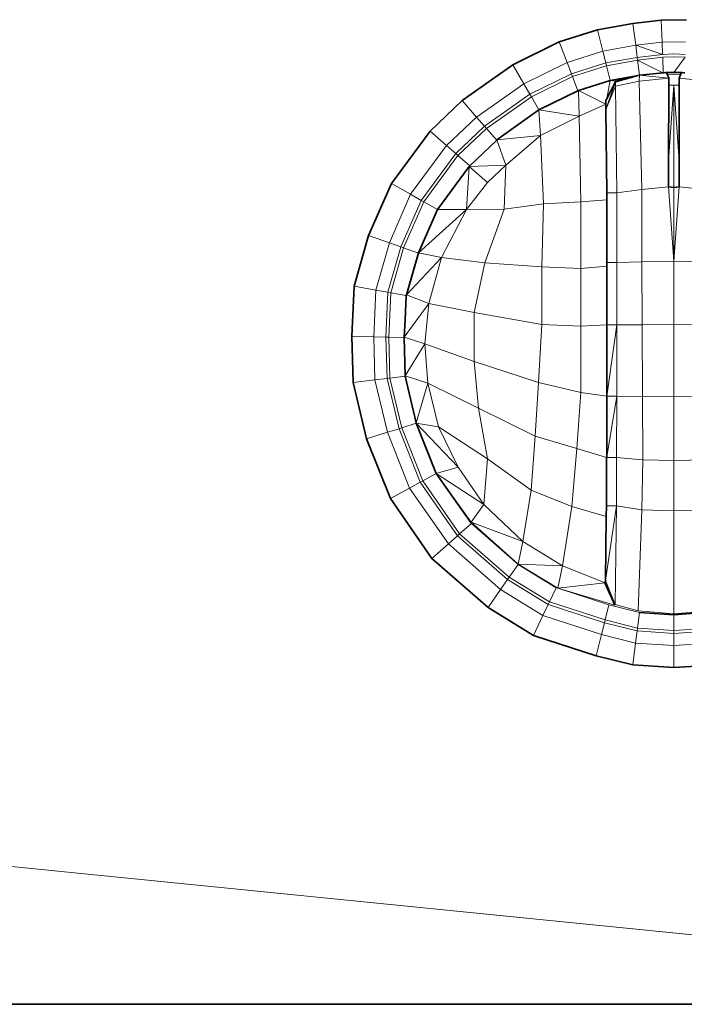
# Model space of a CAD drawing. Header units: inches. Extents: x 0 to 12.9, y 0 to 8.3.
# Tile 23 of 33: x 5.168 to 5.384, y 6.266 to 6.585. Entities that reach past the tile are written whole.
import ezdxf

# ---------------------------------------------------------------- set-up
doc = ezdxf.new("R2010")
doc.units = ezdxf.units.IN
doc.header["$MEASUREMENT"] = 0

# ---------------------------------------------------------------- blocks, each defined once
blk = doc.blocks.new('MODEL_0')
at = {"lineweight": 0}
for p, q in [((5.37626, 6.58499), (5.36706, 6.5839)), ((5.36706, 6.5839), (5.37626, 6.58499)), ((5.38034, 6.58515), (5.37626, 6.58499)), ((5.37626, 6.58499), (5.37654, 6.57785)), ((5.38443, 6.58499), (5.38034, 6.58515)), ((5.35562, 6.58189), (5.34317, 6.57795)), ((5.34317, 6.57795), (5.35562, 6.58189)), ((5.36706, 6.5839), (5.35562, 6.58189)), ((5.35562, 6.58189), (5.36706, 6.5839)), ((5.35562, 6.58189), (5.3573, 6.57497)), ((5.3573, 6.57497), (5.35562, 6.58189)), ((5.36706, 6.5839), (5.36797, 6.57684)), ((5.36797, 6.57684), (5.36706, 6.5839)), ((5.34317, 6.57795), (5.32817, 6.5705)), ((5.32817, 6.5705), (5.34317, 6.57795)), ((5.34317, 6.57795), (5.3457, 6.57129)), ((5.3457, 6.57129), (5.34317, 6.57795)), ((5.3573, 6.57497), (5.36797, 6.57684)), ((5.36797, 6.57684), (5.3573, 6.57497)), ((5.36797, 6.57684), (5.37654, 6.57785)), ((5.37654, 6.57785), (5.36797, 6.57684)), ((5.36797, 6.57684), (5.36847, 6.57293)), ((5.36847, 6.57293), (5.36797, 6.57684)), ((5.36797, 6.57684), (5.37669, 6.5739)), ((5.37669, 6.5739), (5.36797, 6.57684)), ((5.37654, 6.57785), (5.37669, 6.5739)), ((5.3457, 6.57129), (5.3573, 6.57497)), ((5.3573, 6.57497), (5.3457, 6.57129)), ((5.3573, 6.57497), (5.35824, 6.57113)), ((5.35824, 6.57113), (5.3573, 6.57497)), ((5.35824, 6.57113), (5.36847, 6.57293)), ((5.36847, 6.57293), (5.35824, 6.57113)), ((5.35845, 6.57023), (5.36859, 6.57201)), ((5.36859, 6.57201), (5.35845, 6.57023)), ((5.37669, 6.5739), (5.36847, 6.57293)), ((5.36847, 6.57293), (5.36859, 6.57201)), ((5.36859, 6.57201), (5.37673, 6.57297)), ((5.36859, 6.57201), (5.36915, 6.56712)), ((5.36915, 6.56712), (5.36859, 6.57201)), ((5.36859, 6.57201), (5.37679, 6.56789)), ((5.37679, 6.56789), (5.36859, 6.57201)), ((5.37673, 6.57297), (5.37691, 6.5679)), ((5.38034, 6.56801), (5.38396, 6.57297)), ((5.32817, 6.5705), (5.31171, 6.55891)), ((5.31171, 6.55891), (5.32817, 6.5705)), ((5.32817, 6.5705), (5.33172, 6.56435)), ((5.33172, 6.56435), (5.32817, 6.5705)), ((5.33172, 6.56435), (5.3457, 6.57129)), ((5.3457, 6.57129), (5.33172, 6.56435)), ((5.3457, 6.57129), (5.3471, 6.56761)), ((5.3471, 6.56761), (5.3457, 6.57129)), ((5.3471, 6.56761), (5.35824, 6.57113)), ((5.35824, 6.57113), (5.3471, 6.56761)), ((5.34743, 6.56674), (5.35845, 6.57023)), ((5.35845, 6.57023), (5.34743, 6.56674)), ((5.35824, 6.57113), (5.35845, 6.57023)), ((5.35845, 6.57023), (5.35824, 6.57113)), ((5.35845, 6.57023), (5.35965, 6.56543)), ((5.35965, 6.56543), (5.35845, 6.57023)), ((5.33368, 6.56094), (5.3471, 6.56761)), ((5.3471, 6.56761), (5.33368, 6.56094)), ((5.33415, 6.56014), (5.34743, 6.56674)), ((5.34743, 6.56674), (5.33415, 6.56014)), ((5.3471, 6.56761), (5.34743, 6.56674)), ((5.34743, 6.56674), (5.3471, 6.56761)), ((5.34743, 6.56674), (5.34919, 6.56211)), ((5.34919, 6.56211), (5.34743, 6.56674)), ((5.35965, 6.56543), (5.3494, 6.56221)), ((5.3494, 6.56221), (5.35965, 6.56543)), ((5.35965, 6.56543), (5.35861, 6.55957)), ((5.35965, 6.56543), (5.36878, 6.56701)), ((5.36878, 6.56701), (5.35965, 6.56543)), ((5.3614, 6.56519), (5.35965, 6.56543)), ((5.36878, 6.56701), (5.3614, 6.56519)), ((5.36915, 6.56712), (5.36878, 6.56701)), ((5.36907, 6.56524), (5.36915, 6.56712)), ((5.36907, 6.56524), (5.37867, 6.56613)), ((5.37867, 6.56613), (5.36907, 6.56524)), ((5.36915, 6.56712), (5.37574, 6.56778)), ((5.37574, 6.56778), (5.36915, 6.56712)), ((5.36915, 6.56712), (5.37867, 6.56613)), ((5.37867, 6.56613), (5.36915, 6.56712)), ((5.37574, 6.56778), (5.37592, 6.5678)), ((5.37592, 6.5678), (5.37574, 6.56778)), ((5.37592, 6.5678), (5.37679, 6.56789)), ((5.37679, 6.56789), (5.37592, 6.5678)), ((5.37679, 6.56789), (5.37691, 6.5679)), ((5.37691, 6.5679), (5.37679, 6.56789)), ((5.37691, 6.5679), (5.37715, 6.56792)), ((5.37715, 6.56792), (5.37764, 6.56798)), ((5.37764, 6.56798), (5.3779, 6.56799)), ((5.3779, 6.56799), (5.37813, 6.56743)), ((5.37813, 6.56743), (5.37867, 6.56613)), ((5.37867, 6.56613), (5.37867, 6.56401)), ((5.38128, 6.568), (5.38034, 6.56801)), ((5.38279, 6.568), (5.38128, 6.568)), ((5.38202, 6.56387), (5.38201, 6.56613)), ((5.38201, 6.56613), (5.39161, 6.56524)), ((5.38291, 6.56799), (5.38279, 6.568)), ((5.38304, 6.56798), (5.38291, 6.56799)), ((5.38367, 6.56791), (5.38304, 6.56798)), ((5.38389, 6.56789), (5.38367, 6.56791)), ((5.31637, 6.55355), (5.33172, 6.56435)), ((5.33172, 6.56435), (5.31637, 6.55355)), ((5.33172, 6.56435), (5.33368, 6.56094)), ((5.33368, 6.56094), (5.33172, 6.56435)), ((5.35827, 6.55601), (5.3614, 6.56498)), ((5.3614, 6.56498), (5.35827, 6.55601)), ((5.35827, 6.55601), (5.3614, 6.56359)), ((5.3614, 6.56359), (5.35827, 6.55601)), ((5.35861, 6.55957), (5.3614, 6.56498)), ((5.3614, 6.56359), (5.36907, 6.56524)), ((5.3614, 6.56498), (5.3614, 6.56359)), ((5.36181, 6.52896), (5.3614, 6.56359)), ((5.3614, 6.56359), (5.36181, 6.52896)), ((5.36992, 6.53007), (5.36907, 6.56524)), ((5.36907, 6.56524), (5.36992, 6.53007)), ((5.37867, 6.56387), (5.37865, 6.53932)), ((5.37865, 6.53932), (5.38034, 6.56387)), ((5.38034, 6.56387), (5.37865, 6.53932)), ((5.37865, 6.53932), (5.37867, 6.56387)), ((5.37867, 6.56401), (5.37867, 6.56387)), ((5.37867, 6.56387), (5.38034, 6.56387)), ((5.38034, 6.53068), (5.38034, 6.56387)), ((5.38034, 6.56387), (5.38204, 6.53932)), ((5.38034, 6.56387), (5.38034, 6.53068)), ((5.38204, 6.53932), (5.38034, 6.56387)), ((5.38034, 6.56387), (5.38202, 6.56387)), ((5.38204, 6.53932), (5.38202, 6.56387)), ((5.38202, 6.56387), (5.38204, 6.53932)), ((5.31896, 6.55058), (5.33368, 6.56094)), ((5.33368, 6.56094), (5.31896, 6.55058)), ((5.31956, 6.54988), (5.33415, 6.56014)), ((5.33415, 6.56014), (5.31956, 6.54988)), ((5.33368, 6.56094), (5.33415, 6.56014)), ((5.33415, 6.56014), (5.33368, 6.56094)), ((5.33415, 6.56014), (5.33658, 6.5559)), ((5.33658, 6.5559), (5.33415, 6.56014)), ((5.33658, 6.5559), (5.34919, 6.56211)), ((5.34919, 6.56211), (5.33658, 6.5559)), ((5.34919, 6.56211), (5.3494, 6.56221)), ((5.3494, 6.56221), (5.34919, 6.56211)), ((5.34962, 6.55389), (5.3494, 6.56221)), ((5.3494, 6.56221), (5.35827, 6.55773)), ((5.3494, 6.56221), (5.34962, 6.55389)), ((5.35827, 6.55773), (5.3494, 6.56221)), ((5.35861, 6.55957), (5.35826, 6.55888)), ((5.35826, 6.55888), (5.35861, 6.55957)), ((5.31171, 6.55891), (5.30126, 6.54899)), ((5.30126, 6.54899), (5.31171, 6.55891)), ((5.31171, 6.55891), (5.31637, 6.55355)), ((5.31637, 6.55355), (5.31171, 6.55891)), ((5.33658, 6.5559), (5.32298, 6.54616)), ((5.32298, 6.54616), (5.33658, 6.5559)), ((5.33704, 6.54764), (5.33658, 6.5559)), ((5.33658, 6.5559), (5.34962, 6.55389)), ((5.33658, 6.5559), (5.33704, 6.54764)), ((5.34962, 6.55389), (5.33658, 6.5559)), ((5.34962, 6.55389), (5.35827, 6.55773)), ((5.35827, 6.55773), (5.34962, 6.55389)), ((5.35826, 6.55888), (5.35827, 6.55773)), ((5.35827, 6.55773), (5.35826, 6.55888)), ((5.35827, 6.55773), (5.35827, 6.55601)), ((5.35827, 6.55601), (5.35827, 6.55773)), ((5.35827, 6.55601), (5.35859, 6.52896)), ((5.35859, 6.52896), (5.35827, 6.55601)), ((5.30663, 6.54431), (5.31637, 6.55355)), ((5.31637, 6.55355), (5.30663, 6.54431)), ((5.31637, 6.55355), (5.31896, 6.55058)), ((5.31896, 6.55058), (5.31637, 6.55355)), ((5.33704, 6.54764), (5.34962, 6.55389)), ((5.34962, 6.55389), (5.33704, 6.54764)), ((5.35012, 6.52606), (5.34962, 6.55389)), ((5.34962, 6.55389), (5.35012, 6.52606)), ((5.30962, 6.5417), (5.31896, 6.55058)), ((5.31896, 6.55058), (5.30962, 6.5417)), ((5.3103, 6.5411), (5.31956, 6.54988)), ((5.31956, 6.54988), (5.3103, 6.5411)), ((5.31896, 6.55058), (5.31956, 6.54988)), ((5.31956, 6.54988), (5.31896, 6.55058)), ((5.32288, 6.54607), (5.31956, 6.54988)), ((5.31956, 6.54988), (5.32288, 6.54607)), ((5.30126, 6.54899), (5.28875, 6.53205)), ((5.28875, 6.53205), (5.30126, 6.54899)), ((5.30126, 6.54899), (5.30663, 6.54431)), ((5.30663, 6.54431), (5.30126, 6.54899)), ((5.32298, 6.54616), (5.33704, 6.54764)), ((5.33704, 6.54764), (5.32298, 6.54616)), ((5.3258, 6.53797), (5.33704, 6.54764)), ((5.33704, 6.54764), (5.3258, 6.53797)), ((5.33807, 6.52543), (5.33704, 6.54764)), ((5.33704, 6.54764), (5.33807, 6.52543)), ((5.29498, 6.52851), (5.30663, 6.54431)), ((5.30663, 6.54431), (5.29498, 6.52851)), ((5.30663, 6.54431), (5.30962, 6.5417)), ((5.30962, 6.5417), (5.30663, 6.54431)), ((5.31413, 6.53777), (5.32288, 6.54607)), ((5.32288, 6.54607), (5.31413, 6.53777)), ((5.32288, 6.54607), (5.32298, 6.54616)), ((5.32298, 6.54616), (5.32288, 6.54607)), ((5.3258, 6.53797), (5.32298, 6.54616)), ((5.32298, 6.54616), (5.3258, 6.53797)), ((5.29843, 6.52655), (5.30962, 6.5417)), ((5.30962, 6.5417), (5.29843, 6.52655)), ((5.29924, 6.5261), (5.3103, 6.5411)), ((5.3103, 6.5411), (5.29924, 6.5261)), ((5.30962, 6.5417), (5.30996, 6.5414)), ((5.30996, 6.5414), (5.30962, 6.5417)), ((5.30996, 6.5414), (5.3103, 6.5411)), ((5.3103, 6.5411), (5.30996, 6.5414)), ((5.3103, 6.5411), (5.31413, 6.53777)), ((5.31413, 6.53777), (5.3103, 6.5411)), ((5.31395, 6.53753), (5.30367, 6.52359)), ((5.30367, 6.52359), (5.31395, 6.53753)), ((5.31307, 6.52359), (5.31395, 6.53753)), ((5.31395, 6.53753), (5.31307, 6.52359)), ((5.31395, 6.53753), (5.3258, 6.53797)), ((5.3258, 6.53797), (5.31395, 6.53753)), ((5.31395, 6.53753), (5.31413, 6.53777)), ((5.31413, 6.53777), (5.31395, 6.53753)), ((5.31991, 6.53231), (5.31395, 6.53753)), ((5.31395, 6.53753), (5.31991, 6.53231)), ((5.31991, 6.53231), (5.3258, 6.53797)), ((5.3258, 6.53797), (5.31991, 6.53231)), ((5.32527, 6.52366), (5.3258, 6.53797)), ((5.3258, 6.53797), (5.32527, 6.52366)), ((5.37865, 6.53932), (5.37864, 6.53098)), ((5.37864, 6.53098), (5.37865, 6.53932)), ((5.38204, 6.53932), (5.38205, 6.53098)), ((5.38205, 6.53098), (5.38204, 6.53932)), ((5.28875, 6.53205), (5.28135, 6.51519)), ((5.28135, 6.51519), (5.28875, 6.53205)), ((5.28875, 6.53205), (5.29498, 6.52851)), ((5.29498, 6.52851), (5.28875, 6.53205)), ((5.31307, 6.52359), (5.31991, 6.53231)), ((5.31991, 6.53231), (5.31307, 6.52359)), ((5.36992, 6.53007), (5.37864, 6.53098)), ((5.37864, 6.53098), (5.36992, 6.53007)), ((5.38034, 6.50686), (5.37864, 6.53098)), ((5.37864, 6.53098), (5.38034, 6.53068)), ((5.37864, 6.53098), (5.38034, 6.50686)), ((5.38034, 6.53068), (5.37864, 6.53098)), ((5.38034, 6.50686), (5.38205, 6.53098)), ((5.38205, 6.53098), (5.38034, 6.50686)), ((5.38034, 6.53068), (5.38205, 6.53098)), ((5.38205, 6.53098), (5.38034, 6.53068)), ((5.38034, 6.50686), (5.38034, 6.53068)), ((5.38034, 6.53068), (5.38034, 6.50686)), ((5.38205, 6.53098), (5.39077, 6.53007)), ((5.39077, 6.53007), (5.38205, 6.53098)), ((5.28808, 6.5128), (5.29498, 6.52851)), ((5.29498, 6.52851), (5.28808, 6.5128)), ((5.29498, 6.52851), (5.29843, 6.52655)), ((5.29843, 6.52655), (5.29498, 6.52851)), ((5.35859, 6.52677), (5.35859, 6.52896)), ((5.35859, 6.52896), (5.36181, 6.52896)), ((5.35859, 6.52896), (5.35859, 6.52677)), ((5.36181, 6.52896), (5.35859, 6.52896)), ((5.36181, 6.52896), (5.36992, 6.53007)), ((5.36992, 6.53007), (5.36181, 6.52896)), ((5.36181, 6.50639), (5.36181, 6.52896)), ((5.36181, 6.52896), (5.36181, 6.50639)), ((5.37, 6.50662), (5.36992, 6.53007)), ((5.36992, 6.53007), (5.37, 6.50662)), ((5.29182, 6.51147), (5.29843, 6.52655)), ((5.29843, 6.52655), (5.29182, 6.51147)), ((5.29268, 6.51116), (5.29924, 6.5261)), ((5.29924, 6.5261), (5.29268, 6.51116)), ((5.29843, 6.52655), (5.29924, 6.5261)), ((5.29924, 6.5261), (5.29843, 6.52655)), ((5.29924, 6.5261), (5.30367, 6.52359)), ((5.30367, 6.52359), (5.29924, 6.5261)), ((5.32527, 6.52366), (5.33807, 6.52543)), ((5.33807, 6.52543), (5.32527, 6.52366)), ((5.33754, 6.50501), (5.33807, 6.52543)), ((5.33807, 6.52543), (5.33754, 6.50501)), ((5.35012, 6.52606), (5.33807, 6.52543)), ((5.33807, 6.52543), (5.35012, 6.52606)), ((5.35859, 6.52677), (5.35012, 6.52606)), ((5.35012, 6.52606), (5.35859, 6.52677)), ((5.35018, 6.50446), (5.35012, 6.52606)), ((5.35012, 6.52606), (5.35018, 6.50446)), ((5.35859, 6.50639), (5.35859, 6.52677)), ((5.35859, 6.52677), (5.35859, 6.50639)), ((5.29754, 6.50953), (5.31307, 6.52359)), ((5.30367, 6.52359), (5.29754, 6.50953)), ((5.29754, 6.50953), (5.30367, 6.52359)), ((5.31307, 6.52359), (5.29754, 6.50953)), ((5.30367, 6.52359), (5.31307, 6.52359)), ((5.31307, 6.52359), (5.30367, 6.52359)), ((5.30496, 6.508), (5.31307, 6.52359)), ((5.31307, 6.52359), (5.30496, 6.508)), ((5.31307, 6.52359), (5.32527, 6.52366)), ((5.32527, 6.52366), (5.31307, 6.52359)), ((5.31904, 6.50633), (5.32527, 6.52366)), ((5.32527, 6.52366), (5.31904, 6.50633)), ((5.28135, 6.51519), (5.27663, 6.49874)), ((5.27663, 6.49874), (5.28135, 6.51519)), ((5.28135, 6.51519), (5.28808, 6.5128)), ((5.28808, 6.5128), (5.28135, 6.51519)), ((5.28368, 6.49747), (5.28808, 6.5128)), ((5.28808, 6.5128), (5.28368, 6.49747)), ((5.28759, 6.49677), (5.29182, 6.51147)), ((5.29182, 6.51147), (5.28759, 6.49677)), ((5.28808, 6.5128), (5.29182, 6.51147)), ((5.29182, 6.51147), (5.28808, 6.5128)), ((5.2885, 6.4966), (5.29268, 6.51116)), ((5.29268, 6.51116), (5.2885, 6.4966)), ((5.29182, 6.51147), (5.29268, 6.51116)), ((5.29268, 6.51116), (5.29182, 6.51147)), ((5.29268, 6.51116), (5.29747, 6.50947)), ((5.29747, 6.50947), (5.29268, 6.51116)), ((5.2936, 6.49587), (5.29754, 6.50953)), ((5.29747, 6.50947), (5.2936, 6.49587)), ((5.2936, 6.49587), (5.30496, 6.508)), ((5.30496, 6.508), (5.2936, 6.49587)), ((5.29754, 6.50953), (5.29747, 6.50947)), ((5.30496, 6.508), (5.29754, 6.50953)), ((5.29754, 6.50953), (5.30496, 6.508)), ((5.30086, 6.49306), (5.30496, 6.508)), ((5.30496, 6.508), (5.30086, 6.49306)), ((5.31904, 6.50633), (5.30496, 6.508)), ((5.30496, 6.508), (5.31904, 6.50633)), ((5.31558, 6.49022), (5.31904, 6.50633)), ((5.31904, 6.50633), (5.31558, 6.49022)), ((5.33754, 6.50501), (5.31904, 6.50633)), ((5.31904, 6.50633), (5.33754, 6.50501)), ((5.35018, 6.50446), (5.33754, 6.50501)), ((5.33754, 6.50501), (5.33756, 6.48634)), ((5.33756, 6.48634), (5.33754, 6.50501)), ((5.33754, 6.50501), (5.35018, 6.50446)), ((5.35859, 6.50523), (5.35018, 6.50446)), ((5.35018, 6.50446), (5.35859, 6.50523)), ((5.36181, 6.50639), (5.35859, 6.50639)), ((5.35859, 6.50639), (5.35859, 6.50523)), ((5.35859, 6.50523), (5.35859, 6.50639)), ((5.35859, 6.50639), (5.36181, 6.50639)), ((5.35859, 6.48623), (5.35859, 6.50523)), ((5.35859, 6.50523), (5.35859, 6.48623)), ((5.37, 6.50662), (5.36181, 6.50639)), ((5.36181, 6.50639), (5.37, 6.50662)), ((5.36181, 6.48623), (5.36181, 6.50639)), ((5.36181, 6.50639), (5.36181, 6.48623)), ((5.38034, 6.50686), (5.37, 6.50662)), ((5.37, 6.50662), (5.38034, 6.50686)), ((5.37006, 6.48623), (5.37, 6.50662)), ((5.37, 6.50662), (5.37006, 6.48623)), ((5.39069, 6.50662), (5.38034, 6.50686)), ((5.38034, 6.50686), (5.39069, 6.50662)), ((5.38034, 6.48624), (5.38034, 6.50686)), ((5.38034, 6.50686), (5.38034, 6.48624)), ((5.35018, 6.48572), (5.35018, 6.50446)), ((5.35018, 6.50446), (5.35018, 6.48572)), ((5.27663, 6.49874), (5.2759, 6.48246)), ((5.2759, 6.48246), (5.27663, 6.49874)), ((5.27663, 6.49874), (5.28368, 6.49747)), ((5.28368, 6.49747), (5.27663, 6.49874)), ((5.283, 6.4823), (5.28368, 6.49747)), ((5.28368, 6.49747), (5.283, 6.4823)), ((5.28368, 6.49747), (5.28759, 6.49677)), ((5.28759, 6.49677), (5.28368, 6.49747)), ((5.28694, 6.48221), (5.28759, 6.49677)), ((5.28759, 6.49677), (5.28694, 6.48221)), ((5.28759, 6.49677), (5.2885, 6.4966)), ((5.2885, 6.4966), (5.28759, 6.49677)), ((5.28786, 6.4822), (5.2885, 6.4966)), ((5.2885, 6.4966), (5.28786, 6.4822)), ((5.29352, 6.4957), (5.2885, 6.4966)), ((5.2885, 6.4966), (5.29352, 6.4957)), ((5.29316, 6.48777), (5.29352, 6.4957)), ((5.29352, 6.4957), (5.29316, 6.48777)), ((5.29352, 6.4957), (5.2936, 6.49587)), ((5.2936, 6.49587), (5.29352, 6.4957)), ((5.30086, 6.49306), (5.2936, 6.49587)), ((5.2936, 6.49587), (5.30086, 6.49306)), ((5.29286, 6.48219), (5.30086, 6.49306)), ((5.30086, 6.49306), (5.29286, 6.48219)), ((5.29963, 6.48004), (5.30086, 6.49306)), ((5.30086, 6.49306), (5.29963, 6.48004)), ((5.30086, 6.49306), (5.31558, 6.49022)), ((5.31558, 6.49022), (5.30086, 6.49306)), ((5.31556, 6.47432), (5.31558, 6.49022)), ((5.31558, 6.49022), (5.31556, 6.47432)), ((5.33756, 6.48634), (5.31558, 6.49022)), ((5.31558, 6.49022), (5.33756, 6.48634)), ((5.29286, 6.48219), (5.29316, 6.48777)), ((5.29316, 6.48777), (5.29286, 6.48219)), ((5.33756, 6.48634), (5.33641, 6.4675)), ((5.33641, 6.4675), (5.33756, 6.48634)), ((5.33756, 6.48634), (5.35018, 6.48572)), ((5.35018, 6.48572), (5.33756, 6.48634)), ((5.35013, 6.46424), (5.35018, 6.48572)), ((5.35018, 6.48572), (5.35013, 6.46424)), ((5.35859, 6.48614), (5.35018, 6.48572)), ((5.35018, 6.48572), (5.35859, 6.48614)), ((5.36181, 6.48623), (5.35859, 6.48623)), ((5.35859, 6.48623), (5.35859, 6.48614)), ((5.3586, 6.46308), (5.35859, 6.48623)), ((5.35859, 6.48623), (5.36181, 6.48623)), ((5.35859, 6.48614), (5.3586, 6.46308)), ((5.3586, 6.46308), (5.36181, 6.48623)), ((5.36181, 6.48623), (5.3586, 6.46308)), ((5.37006, 6.48623), (5.36181, 6.48623)), ((5.36181, 6.48623), (5.37006, 6.48623)), ((5.36181, 6.46308), (5.36181, 6.48623)), ((5.36181, 6.48623), (5.36181, 6.46308)), ((5.38034, 6.48624), (5.37006, 6.48623)), ((5.37006, 6.48623), (5.38034, 6.48624)), ((5.37014, 6.46295), (5.37006, 6.48623)), ((5.37006, 6.48623), (5.37014, 6.46295)), ((5.39061, 6.48623), (5.38034, 6.48624)), ((5.38034, 6.48624), (5.39061, 6.48623)), ((5.38034, 6.46281), (5.38034, 6.48624)), ((5.38034, 6.48624), (5.38034, 6.46281)), ((5.2759, 6.48246), (5.27632, 6.46747)), ((5.283, 6.4823), (5.2759, 6.48246)), ((5.27632, 6.46747), (5.2759, 6.48246)), ((5.2759, 6.48246), (5.283, 6.4823)), ((5.2834, 6.46833), (5.283, 6.4823)), ((5.283, 6.4823), (5.28694, 6.48221)), ((5.28694, 6.48221), (5.283, 6.4823)), ((5.283, 6.4823), (5.2834, 6.46833)), ((5.28732, 6.4688), (5.28694, 6.48221)), ((5.28694, 6.48221), (5.28786, 6.4822)), ((5.28786, 6.4822), (5.28694, 6.48221)), ((5.28694, 6.48221), (5.28732, 6.4688)), ((5.29287, 6.48208), (5.28786, 6.4822)), ((5.28823, 6.46891), (5.28786, 6.4822)), ((5.28786, 6.4822), (5.29287, 6.48208)), ((5.28786, 6.4822), (5.28823, 6.46891)), ((5.29963, 6.48004), (5.29286, 6.48219)), ((5.29286, 6.48219), (5.29287, 6.48208)), ((5.29287, 6.48208), (5.29286, 6.48219)), ((5.29286, 6.48219), (5.29963, 6.48004)), ((5.29287, 6.48208), (5.29317, 6.46961)), ((5.29317, 6.46961), (5.29287, 6.48208)), ((5.29317, 6.46961), (5.29963, 6.48004)), ((5.29963, 6.48004), (5.29317, 6.46961)), ((5.31556, 6.47432), (5.29963, 6.48004)), ((5.29963, 6.48004), (5.31556, 6.47432)), ((5.3005, 6.46722), (5.29963, 6.48004)), ((5.29963, 6.48004), (5.3005, 6.46722)), ((5.33641, 6.4675), (5.31556, 6.47432)), ((5.31701, 6.45912), (5.31556, 6.47432)), ((5.31556, 6.47432), (5.33641, 6.4675)), ((5.31556, 6.47432), (5.31701, 6.45912)), ((5.2834, 6.46833), (5.27632, 6.46747)), ((5.27632, 6.46747), (5.2834, 6.46833)), ((5.27632, 6.46747), (5.28066, 6.44923)), ((5.28066, 6.44923), (5.27632, 6.46747)), ((5.2834, 6.46833), (5.28732, 6.4688)), ((5.28732, 6.4688), (5.2834, 6.46833)), ((5.28745, 6.45133), (5.2834, 6.46833)), ((5.2834, 6.46833), (5.28745, 6.45133)), ((5.28732, 6.4688), (5.28823, 6.46891)), ((5.28823, 6.46891), (5.28732, 6.4688)), ((5.2912, 6.45249), (5.28732, 6.4688)), ((5.28732, 6.4688), (5.2912, 6.45249)), ((5.28823, 6.46891), (5.29319, 6.46952)), ((5.29319, 6.46952), (5.28823, 6.46891)), ((5.29208, 6.45277), (5.28823, 6.46891)), ((5.28823, 6.46891), (5.29208, 6.45277)), ((5.3005, 6.46722), (5.29317, 6.46961)), ((5.29317, 6.46961), (5.3005, 6.46722)), ((5.29319, 6.46952), (5.29317, 6.46961)), ((5.29317, 6.46961), (5.29319, 6.46952)), ((5.29679, 6.45441), (5.29319, 6.46952)), ((5.29319, 6.46952), (5.29679, 6.45441)), ((5.29679, 6.45441), (5.3005, 6.46722)), ((5.3005, 6.46722), (5.29679, 6.45441)), ((5.30398, 6.45306), (5.3005, 6.46722)), ((5.3005, 6.46722), (5.31701, 6.45912)), ((5.31701, 6.45912), (5.3005, 6.46722)), ((5.3005, 6.46722), (5.30398, 6.45306)), ((5.33537, 6.45007), (5.33641, 6.4675)), ((5.33641, 6.4675), (5.33537, 6.45007)), ((5.35013, 6.46424), (5.33641, 6.4675)), ((5.33641, 6.4675), (5.35013, 6.46424)), ((5.35013, 6.46424), (5.34883, 6.44612)), ((5.34883, 6.44612), (5.35013, 6.46424)), ((5.3586, 6.46308), (5.35013, 6.46424)), ((5.35013, 6.46424), (5.3586, 6.46308)), ((5.35857, 6.44336), (5.36181, 6.46308)), ((5.36181, 6.46308), (5.35857, 6.44336)), ((5.3586, 6.46308), (5.35858, 6.45813)), ((5.35858, 6.45813), (5.3586, 6.46308)), ((5.36181, 6.46308), (5.3586, 6.46308)), ((5.3586, 6.46308), (5.36181, 6.46308)), ((5.36175, 6.44315), (5.36181, 6.46308)), ((5.36181, 6.46308), (5.36175, 6.44315)), ((5.36181, 6.46308), (5.37014, 6.46295)), ((5.37014, 6.46295), (5.36181, 6.46308)), ((5.37025, 6.44244), (5.37014, 6.46295)), ((5.37014, 6.46295), (5.38034, 6.46281)), ((5.38034, 6.46281), (5.37014, 6.46295)), ((5.37014, 6.46295), (5.37025, 6.44244)), ((5.39054, 6.46295), (5.38034, 6.46281)), ((5.38034, 6.46281), (5.39054, 6.46295)), ((5.38034, 6.44219), (5.38034, 6.46281)), ((5.38034, 6.46281), (5.38034, 6.44219)), ((5.33537, 6.45007), (5.31701, 6.45912)), ((5.31995, 6.44269), (5.31701, 6.45912)), ((5.31701, 6.45912), (5.33537, 6.45007)), ((5.31701, 6.45912), (5.31995, 6.44269)), ((5.35858, 6.45813), (5.35857, 6.44336)), ((5.35857, 6.44336), (5.35858, 6.45813)), ((5.29208, 6.45277), (5.29676, 6.4543)), ((5.29676, 6.4543), (5.29208, 6.45277)), ((5.29676, 6.4543), (5.29679, 6.45441)), ((5.29679, 6.45441), (5.29676, 6.4543)), ((5.3104, 6.43998), (5.29676, 6.4543)), ((5.29676, 6.4543), (5.30398, 6.45306)), ((5.30323, 6.43796), (5.29676, 6.4543)), ((5.29676, 6.4543), (5.3104, 6.43998)), ((5.29676, 6.4543), (5.30323, 6.43796)), ((5.30398, 6.45306), (5.29676, 6.4543)), ((5.28745, 6.45133), (5.28066, 6.44923)), ((5.28066, 6.44923), (5.28745, 6.45133)), ((5.28745, 6.45133), (5.2912, 6.45249)), ((5.2912, 6.45249), (5.28745, 6.45133)), ((5.29465, 6.43325), (5.28745, 6.45133)), ((5.28745, 6.45133), (5.29465, 6.43325)), ((5.2912, 6.45249), (5.29208, 6.45277)), ((5.29208, 6.45277), (5.2912, 6.45249)), ((5.29811, 6.43515), (5.2912, 6.45249)), ((5.2912, 6.45249), (5.29811, 6.43515)), ((5.29892, 6.43558), (5.29208, 6.45277)), ((5.29208, 6.45277), (5.29892, 6.43558)), ((5.3104, 6.43998), (5.30398, 6.45306)), ((5.30398, 6.45306), (5.31995, 6.44269)), ((5.30398, 6.45306), (5.3104, 6.43998)), ((5.31995, 6.44269), (5.30398, 6.45306)), ((5.28066, 6.44923), (5.28839, 6.42983)), ((5.28839, 6.42983), (5.28066, 6.44923)), ((5.33405, 6.43252), (5.33537, 6.45007)), ((5.33537, 6.45007), (5.33405, 6.43252)), ((5.34883, 6.44612), (5.33537, 6.45007)), ((5.33537, 6.45007), (5.34883, 6.44612)), ((5.34721, 6.42727), (5.34883, 6.44612)), ((5.34883, 6.44612), (5.34721, 6.42727)), ((5.34883, 6.44612), (5.35853, 6.44315)), ((5.35853, 6.44315), (5.34883, 6.44612)), ((5.3187, 6.42788), (5.31995, 6.44269)), ((5.31995, 6.44269), (5.3187, 6.42788)), ((5.31995, 6.44269), (5.33405, 6.43252)), ((5.33405, 6.43252), (5.31995, 6.44269)), ((5.35847, 6.42743), (5.35853, 6.44315)), ((5.35853, 6.44315), (5.35847, 6.42743)), ((5.35853, 6.44315), (5.35857, 6.44336)), ((5.35857, 6.44336), (5.35853, 6.44315)), ((5.35853, 6.44315), (5.36175, 6.44315)), ((5.36175, 6.44315), (5.35853, 6.44315)), ((5.36169, 6.42743), (5.36175, 6.44315)), ((5.36175, 6.44315), (5.36169, 6.42743)), ((5.37025, 6.44244), (5.36175, 6.44315)), ((5.36175, 6.44315), (5.37025, 6.44244)), ((5.36994, 6.42619), (5.37025, 6.44244)), ((5.37025, 6.44244), (5.36994, 6.42619)), ((5.38034, 6.44219), (5.37025, 6.44244)), ((5.37025, 6.44244), (5.38034, 6.44219)), ((5.39044, 6.44244), (5.38034, 6.44219)), ((5.38034, 6.44219), (5.39044, 6.44244)), ((5.38034, 6.42584), (5.38034, 6.44219)), ((5.38034, 6.44219), (5.38034, 6.42584)), ((5.30323, 6.43796), (5.29892, 6.43558)), ((5.29892, 6.43558), (5.30323, 6.43796)), ((5.30323, 6.43796), (5.3104, 6.43998)), ((5.3104, 6.43998), (5.30323, 6.43796)), ((5.3187, 6.42788), (5.30323, 6.43796)), ((5.30323, 6.43796), (5.3187, 6.42788)), ((5.31465, 6.42217), (5.30323, 6.43796)), ((5.30323, 6.43796), (5.31466, 6.42172)), ((5.3187, 6.42788), (5.3104, 6.43998)), ((5.3104, 6.43998), (5.3187, 6.42788)), ((5.29465, 6.43325), (5.29811, 6.43515)), ((5.29811, 6.43515), (5.29465, 6.43325)), ((5.29811, 6.43515), (5.29892, 6.43558)), ((5.29892, 6.43558), (5.29811, 6.43515)), ((5.31018, 6.41774), (5.29811, 6.43515)), ((5.29811, 6.43515), (5.31018, 6.41774)), ((5.31087, 6.41835), (5.29892, 6.43558)), ((5.29892, 6.43558), (5.31087, 6.41835)), ((5.29465, 6.43325), (5.28839, 6.42983)), ((5.28839, 6.42983), (5.29465, 6.43325)), ((5.30722, 6.41511), (5.29465, 6.43325)), ((5.29465, 6.43325), (5.30722, 6.41511)), ((5.33134, 6.41588), (5.33405, 6.43252)), ((5.33405, 6.43252), (5.33134, 6.41588)), ((5.34721, 6.42727), (5.33405, 6.43252)), ((5.33405, 6.43252), (5.34721, 6.42727)), ((5.28839, 6.42983), (5.30189, 6.41037)), ((5.30189, 6.41037), (5.28839, 6.42983)), ((5.31465, 6.42217), (5.3187, 6.42788)), ((5.3187, 6.42788), (5.31465, 6.42217)), ((5.33134, 6.41588), (5.3187, 6.42788)), ((5.3187, 6.42788), (5.33134, 6.41588)), ((5.34721, 6.42727), (5.34422, 6.40805)), ((5.34422, 6.40805), (5.34721, 6.42727)), ((5.35843, 6.42401), (5.34721, 6.42727)), ((5.34721, 6.42727), (5.35843, 6.42401)), ((5.35821, 6.40322), (5.36169, 6.42743)), ((5.36169, 6.42743), (5.35821, 6.40322)), ((5.35847, 6.42743), (5.35843, 6.42401)), ((5.35843, 6.42401), (5.35847, 6.42743)), ((5.36169, 6.42743), (5.35847, 6.42743)), ((5.35847, 6.42743), (5.36169, 6.42743)), ((5.36132, 6.39547), (5.36169, 6.42743)), ((5.36169, 6.42743), (5.36132, 6.39547)), ((5.36169, 6.42743), (5.36994, 6.42619)), ((5.36994, 6.42619), (5.36169, 6.42743)), ((5.36881, 6.3934), (5.36994, 6.42619)), ((5.36994, 6.42619), (5.36881, 6.3934)), ((5.36994, 6.42619), (5.38034, 6.42584)), ((5.38034, 6.42584), (5.36994, 6.42619)), ((5.39075, 6.42619), (5.38034, 6.42584)), ((5.38034, 6.42584), (5.39075, 6.42619)), ((5.38034, 6.39249), (5.38034, 6.42584)), ((5.38034, 6.42584), (5.38034, 6.39249)), ((5.33134, 6.41588), (5.31465, 6.42217)), ((5.32989, 6.40854), (5.31465, 6.42217)), ((5.31465, 6.42217), (5.33134, 6.41588)), ((5.35821, 6.40322), (5.35843, 6.42401)), ((5.35843, 6.42401), (5.35821, 6.40322)), ((5.31087, 6.41835), (5.31466, 6.42172)), ((5.31466, 6.42172), (5.31087, 6.41835)), ((5.31466, 6.42172), (5.32989, 6.40845)), ((5.30722, 6.41511), (5.31018, 6.41774)), ((5.31018, 6.41774), (5.30722, 6.41511)), ((5.31018, 6.41774), (5.31087, 6.41835)), ((5.31087, 6.41835), (5.31018, 6.41774)), ((5.32644, 6.40356), (5.31018, 6.41774)), ((5.31018, 6.41774), (5.32644, 6.40356)), ((5.32698, 6.40431), (5.31087, 6.41835)), ((5.31087, 6.41835), (5.32698, 6.40431)), ((5.32989, 6.40854), (5.33134, 6.41588)), ((5.33134, 6.41588), (5.32989, 6.40854)), ((5.34422, 6.40805), (5.33134, 6.41588)), ((5.33134, 6.41588), (5.34422, 6.40805)), ((5.30722, 6.41511), (5.30189, 6.41037)), ((5.30189, 6.41037), (5.30722, 6.41511)), ((5.32417, 6.40033), (5.30722, 6.41511)), ((5.30722, 6.41511), (5.32417, 6.40033)), ((5.30189, 6.41037), (5.32007, 6.39451)), ((5.32007, 6.39451), (5.30189, 6.41037)), ((5.32989, 6.40845), (5.32698, 6.40431)), ((5.32698, 6.40431), (5.32989, 6.40845)), ((5.34422, 6.40805), (5.32989, 6.40854)), ((5.3427, 6.40081), (5.32989, 6.40854)), ((5.32989, 6.40854), (5.34422, 6.40805)), ((5.32989, 6.40845), (5.3422, 6.40087)), ((5.34422, 6.40805), (5.3427, 6.40081)), ((5.3427, 6.40081), (5.34422, 6.40805)), ((5.3581, 6.40247), (5.34422, 6.40805)), ((5.34422, 6.40805), (5.3581, 6.40247)), ((5.32417, 6.40033), (5.32644, 6.40356)), ((5.32644, 6.40356), (5.32417, 6.40033)), ((5.32644, 6.40356), (5.32698, 6.40431)), ((5.32698, 6.40431), (5.32644, 6.40356)), ((5.33959, 6.39548), (5.32644, 6.40356)), ((5.32644, 6.40356), (5.33959, 6.39548)), ((5.34, 6.39631), (5.32698, 6.40431)), ((5.32698, 6.40431), (5.34, 6.39631)), ((5.35821, 6.40322), (5.3581, 6.40247)), ((5.36132, 6.39547), (5.35821, 6.40322)), ((5.32417, 6.40033), (5.32007, 6.39451)), ((5.32007, 6.39451), (5.32417, 6.40033)), ((5.33788, 6.39191), (5.32417, 6.40033)), ((5.32417, 6.40033), (5.33788, 6.39191)), ((5.34, 6.39631), (5.3422, 6.40087)), ((5.3422, 6.40087), (5.34, 6.39631)), ((5.3422, 6.40087), (5.3427, 6.40081)), ((5.3427, 6.40081), (5.3581, 6.40247)), ((5.3581, 6.40247), (5.3427, 6.40081)), ((5.3427, 6.40081), (5.35927, 6.39535)), ((5.36121, 6.39526), (5.3427, 6.40081)), ((5.3581, 6.40247), (5.35808, 6.40224)), ((5.35808, 6.40224), (5.36121, 6.39526)), ((5.33959, 6.39548), (5.34, 6.39631)), ((5.34, 6.39631), (5.33959, 6.39548)), ((5.35806, 6.39047), (5.34, 6.39631)), ((5.34, 6.39631), (5.35806, 6.39047)), ((5.32007, 6.39451), (5.33477, 6.38547)), ((5.33477, 6.38547), (5.32007, 6.39451)), ((5.33788, 6.39191), (5.33959, 6.39548)), ((5.33959, 6.39548), (5.33788, 6.39191)), ((5.35783, 6.38958), (5.33959, 6.39548)), ((5.33959, 6.39548), (5.35783, 6.38958)), ((5.35927, 6.39535), (5.35806, 6.39047)), ((5.35806, 6.39047), (5.35927, 6.39535)), ((5.35927, 6.39535), (5.36918, 6.39287)), ((5.36881, 6.3934), (5.36132, 6.39547)), ((5.38034, 6.39249), (5.36881, 6.3934)), ((5.39187, 6.3934), (5.38034, 6.39249)), ((5.33788, 6.39191), (5.33477, 6.38547)), ((5.33477, 6.38547), (5.33788, 6.39191)), ((5.35689, 6.38576), (5.33788, 6.39191)), ((5.33788, 6.39191), (5.35689, 6.38576)), ((5.35783, 6.38958), (5.35806, 6.39047)), ((5.35806, 6.39047), (5.35783, 6.38958)), ((5.36854, 6.38784), (5.35806, 6.39047)), ((5.35806, 6.39047), (5.36854, 6.38784)), ((5.36854, 6.38784), (5.36918, 6.39287)), ((5.36918, 6.39287), (5.36854, 6.38784)), ((5.36918, 6.39287), (5.38034, 6.39212)), ((5.38034, 6.39212), (5.3915, 6.39287)), ((5.38034, 6.38704), (5.38034, 6.39212)), ((5.38034, 6.39212), (5.38034, 6.38704)), ((5.35689, 6.38576), (5.35783, 6.38958)), ((5.35783, 6.38958), (5.35689, 6.38576)), ((5.36842, 6.38692), (5.35783, 6.38958)), ((5.35783, 6.38958), (5.36842, 6.38692)), ((5.36792, 6.38299), (5.36842, 6.38692)), ((5.36842, 6.38692), (5.36792, 6.38299)), ((5.36842, 6.38692), (5.36854, 6.38784)), ((5.36854, 6.38784), (5.36842, 6.38692)), ((5.38034, 6.38611), (5.36842, 6.38692)), ((5.36842, 6.38692), (5.38034, 6.38611)), ((5.38034, 6.38704), (5.36854, 6.38784)), ((5.36854, 6.38784), (5.38034, 6.38704)), ((5.39215, 6.38784), (5.38034, 6.38704)), ((5.38034, 6.38704), (5.39215, 6.38784)), ((5.38034, 6.38611), (5.38034, 6.38704)), ((5.38034, 6.38704), (5.38034, 6.38611)), ((5.39226, 6.38692), (5.38034, 6.38611)), ((5.38034, 6.38611), (5.39226, 6.38692)), ((5.33477, 6.38547), (5.35518, 6.37888)), ((5.35518, 6.37888), (5.33477, 6.38547)), ((5.35689, 6.38576), (5.35518, 6.37888)), ((5.35518, 6.37888), (5.35689, 6.38576)), ((5.36792, 6.38299), (5.35689, 6.38576)), ((5.35689, 6.38576), (5.36792, 6.38299)), ((5.38034, 6.38215), (5.38034, 6.38611)), ((5.38034, 6.38611), (5.38034, 6.38215)), ((5.36792, 6.38299), (5.36702, 6.3759)), ((5.36702, 6.3759), (5.36792, 6.38299)), ((5.38034, 6.38215), (5.36792, 6.38299)), ((5.36792, 6.38299), (5.38034, 6.38215)), ((5.39277, 6.38299), (5.38034, 6.38215)), ((5.38034, 6.38215), (5.39277, 6.38299)), ((5.38034, 6.37501), (5.38034, 6.38215)), ((5.38034, 6.38215), (5.38034, 6.37501)), ((5.35518, 6.37888), (5.36702, 6.3759)), ((5.36702, 6.3759), (5.35518, 6.37888)), ((5.61082, 6.26582), (4.50438, 6.37676)), ((4.50438, 6.37676), (5.61082, 6.26582)), ((5.36702, 6.3759), (5.38034, 6.37501)), ((5.38034, 6.37501), (5.36702, 6.3759)), ((5.38034, 6.37501), (5.39367, 6.3759)), ((5.39367, 6.3759), (5.38034, 6.37501)), ((2.51478, 6.26582), (5.61082, 6.26582)), ((5.61082, 6.26582), (2.51478, 6.26582))]:
    blk.add_line(p, q, dxfattribs=at).dxf.unprotected_set("ltscale", 0)
at = {"lineweight": 35}
for p, q in [((5.36706, 6.5839), (5.37626, 6.58499)), ((5.37626, 6.58499), (5.38034, 6.58515)), ((5.38034, 6.58515), (5.38443, 6.58499)), ((5.34317, 6.57795), (5.35562, 6.58189)), ((5.35562, 6.58189), (5.36706, 6.5839)), ((5.32817, 6.5705), (5.34317, 6.57795)), ((5.31171, 6.55891), (5.32817, 6.5705)), ((5.35965, 6.56543), (5.3494, 6.56221)), ((5.36878, 6.56701), (5.35965, 6.56543)), ((5.3614, 6.56519), (5.36878, 6.56701)), ((5.36878, 6.56701), (5.3614, 6.56498)), ((5.36915, 6.56712), (5.36878, 6.56701)), ((5.37574, 6.56778), (5.36915, 6.56712)), ((5.37592, 6.5678), (5.37574, 6.56778)), ((5.37679, 6.56789), (5.37592, 6.5678)), ((5.37679, 6.56789), (5.37691, 6.5679)), ((5.37715, 6.56792), (5.37691, 6.5679)), ((5.37715, 6.56792), (5.37764, 6.56798)), ((5.37777, 6.56799), (5.37764, 6.56798)), ((5.37764, 6.56798), (5.3779, 6.56799)), ((5.3779, 6.56799), (5.37777, 6.56799)), ((5.3779, 6.56799), (5.37851, 6.568)), ((5.3779, 6.56799), (5.37813, 6.56743)), ((5.37813, 6.56743), (5.37867, 6.56613)), ((5.37941, 6.568), (5.37851, 6.568)), ((5.37867, 6.56613), (5.37867, 6.56401)), ((5.37941, 6.568), (5.38034, 6.56801)), ((5.38034, 6.56801), (5.38128, 6.568)), ((5.38128, 6.568), (5.38279, 6.568)), ((5.38201, 6.56613), (5.38247, 6.56723)), ((5.38202, 6.56387), (5.38201, 6.56613)), ((5.38247, 6.56723), (5.38256, 6.56743)), ((5.38256, 6.56743), (5.38279, 6.568)), ((5.38279, 6.568), (5.38291, 6.56799)), ((5.38291, 6.56799), (5.38304, 6.56798)), ((5.38304, 6.56798), (5.38367, 6.56791)), ((5.38389, 6.56789), (5.38367, 6.56791)), ((5.35861, 6.55957), (5.3614, 6.56498)), ((5.3614, 6.56498), (5.3614, 6.56519)), ((5.37867, 6.56387), (5.37865, 6.53932)), ((5.37867, 6.56401), (5.37867, 6.56387)), ((5.38204, 6.53932), (5.38202, 6.56387)), ((5.34919, 6.56211), (5.33658, 6.5559)), ((5.3494, 6.56221), (5.34919, 6.56211)), ((5.35826, 6.55888), (5.35861, 6.55957)), ((5.30126, 6.54899), (5.31171, 6.55891)), ((5.33658, 6.5559), (5.32298, 6.54616)), ((5.35826, 6.55888), (5.35827, 6.55773)), ((5.35827, 6.55773), (5.35827, 6.55601)), ((5.35859, 6.52896), (5.35827, 6.55601)), ((5.28875, 6.53205), (5.30126, 6.54899)), ((5.31413, 6.53777), (5.32288, 6.54607)), ((5.32298, 6.54616), (5.32288, 6.54607)), ((5.30367, 6.52359), (5.31395, 6.53753)), ((5.31395, 6.53753), (5.31413, 6.53777)), ((5.37865, 6.53932), (5.37864, 6.53098)), ((5.38205, 6.53098), (5.38204, 6.53932)), ((5.28135, 6.51519), (5.28875, 6.53205)), ((5.37864, 6.53098), (5.38034, 6.53068)), ((5.38034, 6.53068), (5.38205, 6.53098)), ((5.35859, 6.52896), (5.35859, 6.52677)), ((5.35859, 6.52677), (5.35859, 6.50639)), ((5.30367, 6.52359), (5.29754, 6.50953)), ((5.27663, 6.49874), (5.28135, 6.51519)), ((5.29754, 6.50953), (5.2936, 6.49587)), ((5.2936, 6.49587), (5.29747, 6.50947)), ((5.29747, 6.50947), (5.29754, 6.50953)), ((5.35859, 6.50639), (5.35859, 6.50523)), ((5.35859, 6.50523), (5.35859, 6.48623)), ((5.27663, 6.49874), (5.2759, 6.48246)), ((5.29316, 6.48777), (5.29352, 6.4957)), ((5.2936, 6.49587), (5.29352, 6.4957)), ((5.29316, 6.48777), (5.29286, 6.48219)), ((5.35859, 6.48614), (5.35859, 6.48623)), ((5.35859, 6.48623), (5.3586, 6.46308)), ((5.3586, 6.46308), (5.35859, 6.48614)), ((5.2759, 6.48246), (5.27632, 6.46747)), ((5.29287, 6.48208), (5.29286, 6.48219)), ((5.29317, 6.46961), (5.29287, 6.48208)), ((5.27632, 6.46747), (5.28066, 6.44923)), ((5.29319, 6.46952), (5.29317, 6.46961)), ((5.29679, 6.45441), (5.29319, 6.46952)), ((5.35858, 6.45813), (5.3586, 6.46308)), ((5.35857, 6.44336), (5.35858, 6.45813)), ((5.29679, 6.45441), (5.29676, 6.4543)), ((5.29676, 6.4543), (5.30323, 6.43796)), ((5.28066, 6.44923), (5.28839, 6.42983)), ((5.35847, 6.42743), (5.35853, 6.44315)), ((5.35857, 6.44336), (5.35853, 6.44315)), ((5.31466, 6.42172), (5.30323, 6.43796)), ((5.28839, 6.42983), (5.30189, 6.41037)), ((5.35847, 6.42743), (5.35843, 6.42401)), ((5.35843, 6.42401), (5.35821, 6.40322)), ((5.30189, 6.41037), (5.32007, 6.39451)), ((5.35821, 6.40322), (5.3581, 6.40247)), ((5.35808, 6.40224), (5.3581, 6.40247)), ((5.36121, 6.39526), (5.35808, 6.40224)), ((5.32007, 6.39451), (5.33477, 6.38547)), ((5.39187, 6.39309), (5.38034, 6.39212)), ((5.38034, 6.39212), (5.36918, 6.39287)), ((5.33477, 6.38547), (5.35518, 6.37888)), ((5.35518, 6.37888), (5.36702, 6.3759)), ((5.36702, 6.3759), (5.38034, 6.37501)), ((5.38034, 6.37501), (5.39367, 6.3759)), ((2.51478, 6.26582), (5.61082, 6.26582))]:
    blk.add_line(p, q, dxfattribs=at)
at = {"lineweight": 15}
for p, q in [((5.3573, 6.57497), (5.36797, 6.57684)), ((5.36797, 6.57684), (5.37654, 6.57785)), ((5.37654, 6.57785), (5.38034, 6.57801)), ((5.38034, 6.57801), (5.38415, 6.57785)), ((5.3457, 6.57129), (5.3573, 6.57497)), ((5.35824, 6.57113), (5.36847, 6.57293)), ((5.35845, 6.57023), (5.36859, 6.57201)), ((5.36847, 6.57293), (5.37669, 6.5739)), ((5.36859, 6.57201), (5.37673, 6.57297)), ((5.37669, 6.5739), (5.38034, 6.57405)), ((5.37673, 6.57297), (5.38034, 6.57312)), ((5.38034, 6.57405), (5.384, 6.5739)), ((5.38034, 6.57312), (5.38396, 6.57297)), ((5.33172, 6.56435), (5.3457, 6.57129)), ((5.3471, 6.56761), (5.35824, 6.57113)), ((5.34743, 6.56674), (5.35845, 6.57023)), ((5.33368, 6.56094), (5.3471, 6.56761)), ((5.33415, 6.56014), (5.34743, 6.56674)), ((5.35861, 6.55957), (5.35965, 6.56543)), ((5.35965, 6.56543), (5.3614, 6.56519)), ((5.36907, 6.56524), (5.37867, 6.56613)), ((5.37813, 6.56743), (5.38034, 6.56739)), ((5.38034, 6.56739), (5.38256, 6.56743)), ((5.38201, 6.56613), (5.39161, 6.56524)), ((5.31637, 6.55355), (5.33172, 6.56435)), ((5.35827, 6.55601), (5.3614, 6.56359)), ((5.3614, 6.56359), (5.36907, 6.56524)), ((5.3614, 6.56359), (5.3614, 6.56498)), ((5.36181, 6.52896), (5.3614, 6.56359)), ((5.38034, 6.56387), (5.37867, 6.56387)), ((5.38202, 6.56387), (5.38034, 6.56387)), ((5.31896, 6.55058), (5.33368, 6.56094)), ((5.31956, 6.54988), (5.33415, 6.56014)), ((5.34962, 6.55389), (5.35827, 6.55773)), ((5.30663, 6.54431), (5.31637, 6.55355)), ((5.33704, 6.54764), (5.34962, 6.55389)), ((5.30962, 6.5417), (5.31896, 6.55058)), ((5.3103, 6.5411), (5.31956, 6.54988)), ((5.3258, 6.53797), (5.33704, 6.54764)), ((5.29498, 6.52851), (5.30663, 6.54431)), ((5.29843, 6.52655), (5.30962, 6.5417)), ((5.29924, 6.5261), (5.3103, 6.5411)), ((5.30962, 6.5417), (5.30996, 6.5414)), ((5.30996, 6.5414), (5.3103, 6.5411)), ((5.31991, 6.53231), (5.3258, 6.53797)), ((5.31307, 6.52359), (5.31991, 6.53231)), ((5.28808, 6.5128), (5.29498, 6.52851)), ((5.36181, 6.50639), (5.36181, 6.52896)), ((5.29182, 6.51147), (5.29843, 6.52655)), ((5.29268, 6.51116), (5.29924, 6.5261)), ((5.30496, 6.508), (5.31307, 6.52359)), ((5.28368, 6.49747), (5.28808, 6.5128)), ((5.28759, 6.49677), (5.29182, 6.51147)), ((5.2885, 6.4966), (5.29268, 6.51116)), ((5.30086, 6.49306), (5.30496, 6.508)), ((5.36181, 6.48623), (5.36181, 6.50639)), ((5.283, 6.4823), (5.28368, 6.49747)), ((5.28694, 6.48221), (5.28759, 6.49677)), ((5.28786, 6.4822), (5.2885, 6.4966)), ((5.29963, 6.48004), (5.30086, 6.49306)), ((5.36181, 6.46308), (5.36181, 6.48623)), ((5.2834, 6.46833), (5.283, 6.4823)), ((5.28732, 6.4688), (5.28694, 6.48221)), ((5.28823, 6.46891), (5.28786, 6.4822)), ((5.3005, 6.46722), (5.29963, 6.48004)), ((5.28745, 6.45133), (5.2834, 6.46833)), ((5.2912, 6.45249), (5.28732, 6.4688)), ((5.29208, 6.45277), (5.28823, 6.46891)), ((5.3005, 6.46722), (5.30398, 6.45306)), ((5.36175, 6.44315), (5.36181, 6.46308)), ((5.29465, 6.43325), (5.28745, 6.45133)), ((5.29811, 6.43515), (5.2912, 6.45249)), ((5.29892, 6.43558), (5.29208, 6.45277)), ((5.3104, 6.43998), (5.30398, 6.45306)), ((5.36175, 6.44315), (5.36169, 6.42743)), ((5.31465, 6.42217), (5.30323, 6.43796)), ((5.3187, 6.42788), (5.3104, 6.43998)), ((5.29811, 6.43515), (5.29892, 6.43558)), ((5.31018, 6.41774), (5.29811, 6.43515)), ((5.31087, 6.41835), (5.29892, 6.43558)), ((5.30722, 6.41511), (5.29465, 6.43325)), ((5.33134, 6.41588), (5.3187, 6.42788)), ((5.36132, 6.39547), (5.36169, 6.42743)), ((5.31465, 6.42217), (5.32989, 6.40854)), ((5.32989, 6.40845), (5.31466, 6.42172)), ((5.31018, 6.41774), (5.31087, 6.41835)), ((5.32644, 6.40356), (5.31018, 6.41774)), ((5.32698, 6.40431), (5.31087, 6.41835)), ((5.34422, 6.40805), (5.33134, 6.41588)), ((5.32417, 6.40033), (5.30722, 6.41511)), ((5.32989, 6.40854), (5.3427, 6.40081)), ((5.3422, 6.40087), (5.32989, 6.40845)), ((5.3581, 6.40247), (5.34422, 6.40805)), ((5.32644, 6.40356), (5.32698, 6.40431)), ((5.33959, 6.39548), (5.32644, 6.40356)), ((5.34, 6.39631), (5.32698, 6.40431)), ((5.36132, 6.39547), (5.35821, 6.40322)), ((5.33788, 6.39191), (5.32417, 6.40033)), ((5.3427, 6.40081), (5.36121, 6.39526)), ((5.35806, 6.39047), (5.34, 6.39631)), ((5.35783, 6.38958), (5.33959, 6.39548)), ((5.36918, 6.39287), (5.35927, 6.39535)), ((5.36121, 6.39526), (5.36132, 6.39547)), ((5.36132, 6.39547), (5.36881, 6.3934)), ((5.36881, 6.3934), (5.38034, 6.39249)), ((5.38034, 6.39249), (5.39187, 6.3934)), ((5.35689, 6.38576), (5.33788, 6.39191)), ((5.36854, 6.38784), (5.35806, 6.39047)), ((5.3915, 6.39287), (5.38034, 6.39212)), ((5.36842, 6.38692), (5.35783, 6.38958)), ((5.38034, 6.38611), (5.36842, 6.38692)), ((5.38034, 6.38704), (5.36854, 6.38784)), ((5.39215, 6.38784), (5.38034, 6.38704)), ((5.39226, 6.38692), (5.38034, 6.38611)), ((5.36792, 6.38299), (5.35689, 6.38576)), ((5.38034, 6.38215), (5.36792, 6.38299)), ((5.39277, 6.38299), (5.38034, 6.38215))]:
    blk.add_line(p, q, dxfattribs=at)
blk = doc.blocks.new('Page 1')
blk.add_blockref('MODEL_0', (0, 0))

msp = doc.modelspace()

# ---------------------------------------------------------------- block references
msp.add_blockref('Page 1', (0, 0))

doc.saveas('drawing.dxf')
